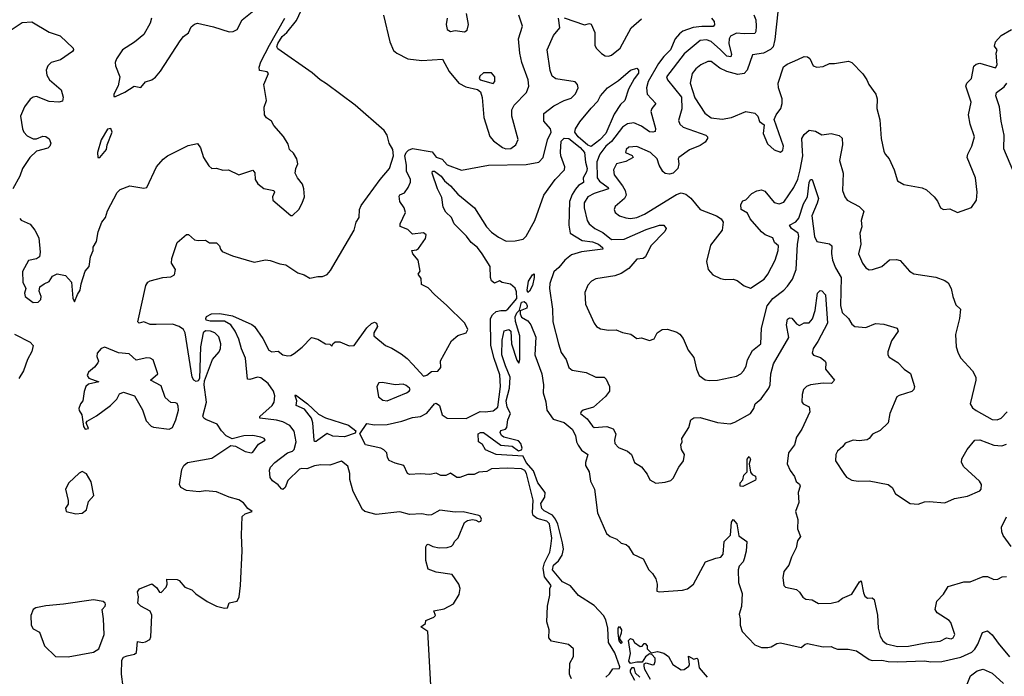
# Model space of a CAD drawing. Extents: x 1552294 to 1694791, y 811929 to 917222.
# Tile 119 of 256: x 1606979 to 1613211, y 835261 to 839416. Entities that reach past the tile are written whole.
import ezdxf

# ---------------------------------------------------------------- set-up
doc = ezdxf.new("R2010")
doc.units = 0

msp = doc.modelspace()

# ---------------------------------------------------------------- linework, layer by layer
at = {"layer": '0CON10XD'}
for points in [[(1607585, 838930), (1607645, 838956.7), (1607704.2, 838995.8), (1607745, 838987.5), (1607775, 839023.3), (1607815, 839036), (1607838.3, 839051.7), (1607869.7, 839090.3), (1607995, 839283.3), (1608015, 839309.1), (1608046.6, 839333.4), (1608065, 839370), (1608085, 839388.2), (1608105, 839393.2), (1608205, 839371.9), (1608305, 839340.2), (1608329.2, 839340.8), (1608354.4, 839355), (1608386.7, 839415), (1608460, 839475)], [(1608382.5, 836155), (1608387.1, 836272.9), (1608405, 836289.6), (1608450, 836305), (1608422.1, 836322.1), (1608395, 836358.1), (1608365, 836378), (1608305, 836394.3), (1608225, 836428.1), (1608155, 836435.4), (1608115, 836428.8), (1608035, 836436.4), (1607998.8, 836455), (1607990, 836475), (1608005, 836568.8), (1608017.1, 836595), (1608041.2, 836615), (1608195, 836642.5), (1608315, 836721.2), (1608345, 836718), (1608405, 836684.5), (1608445, 836674.6), (1608455, 836679.6), (1608490.5, 836729.5), (1608533.3, 836755), (1608526.7, 836765), (1608504.6, 836774.6), (1608455, 836784.4), (1608397.9, 836782.1), (1608323.9, 836763.9), (1608285, 836782), (1608255.5, 836815.5), (1608227.7, 836857.7), (1608156.4, 836886.4), (1608143.3, 836895), (1608138, 836908), (1608161.8, 836995), (1608147.1, 837105), (1608149.1, 837130.9), (1608198.1, 837265), (1608241.5, 837315), (1608250.4, 837335), (1608252.3, 837365), (1608239.4, 837409.4), (1608213.8, 837433.8), (1608185.9, 837445.9), (1608155, 837447.4), (1608139.2, 837435), (1608124, 837345), (1608116.5, 837145), (1608108.4, 837131.6), (1608095, 837127.1), (1608080, 837135), (1608070.6, 837155), (1608025, 837433.8), (1608015, 837456), (1607988.8, 837475), (1607945, 837490.5), (1607842.3, 837487.7), (1607805, 837487.3), (1607765, 837504.2), (1607735, 837496.7), (1607726.7, 837505), (1607777.9, 837735), (1607790, 837755), (1607805, 837763.6), (1607885, 837784.7), (1607935, 837788.5), (1607957.7, 837802.3), (1607965.8, 837835), (1607940, 837875), (1607941.5, 837905), (1607974.5, 838005.5), (1608035, 838056.7), (1608046.1, 838056.1), (1608085, 838023.8), (1608108.3, 838018.3), (1608155, 838020), (1608180, 838005), (1608225, 838004), (1608244.2, 837985), (1608248.9, 837965), (1608260.1, 837950.1), (1608325, 837921.8), (1608462, 837882), (1608535, 837897), (1608565, 837893.3), (1608625, 837870.2), (1608664.1, 837864.1), (1608738.8, 837815), (1608778.3, 837801.7), (1608815, 837780.6), (1608865, 837791.4), (1608895, 837791.1), (1608925, 837804.7), (1608945, 837828.5), (1609095.4, 838085), (1609109.4, 838135), (1609127.8, 838165), (1609130, 838215), (1609139.6, 838240.4), (1609260.4, 838405), (1609319.4, 838475), (1609343.9, 838555), (1609340.6, 838595), (1609317.7, 838635), (1609305.6, 838685), (1609285.8, 838715), (1609102.1, 838875), (1608920.9, 839010.9), (1608879.8, 839035), (1608829.2, 839079.2), (1608612.2, 839232.2), (1608605.5, 839245), (1608612.4, 839265), (1608640.8, 839309.2), (1608669.6, 839335), (1608729.9, 839410.1), (1608774.8, 839505)], [(1606978.7, 838158.7), (1606988.5, 838148.5), (1607045, 838122), (1607075, 838084), (1607100.6, 838035), (1607108, 837945), (1607103.8, 837916.2), (1607085, 837903.8), (1607035, 837892.5), (1606996.4, 837823.6), (1606998.8, 837755), (1607016.7, 837715), (1607010, 837685), (1607013.6, 837663.6), (1607063.6, 837626.4), (1607095, 837628.9), (1607112.9, 837645), (1607115.6, 837665), (1607102.3, 837697.7), (1607106.7, 837725), (1607134.3, 837745.7), (1607165, 837758.8), (1607187.3, 837792.7), (1607215, 837808.8), (1607268.3, 837798.3), (1607306.7, 837755), (1607315.8, 837655), (1607325, 837630), (1607343.6, 837676.4), (1607362.5, 837705), (1607368, 837745), (1607393.3, 837825), (1607418.8, 837855), (1607426.9, 837915), (1607443.5, 837955), (1607442.8, 837977.2), (1607465, 838012), (1607476.4, 838073.6), (1607497.7, 838135), (1607521.1, 838165), (1607533.6, 838206.4), (1607596.5, 838323.5), (1607615, 838342.6), (1607675, 838364.5), (1607765, 838349.1), (1607783.8, 838355), (1607844, 838485), (1607886.7, 838533.3), (1607913.3, 838555), (1608045, 838620), (1608105, 838631.9), (1608123.8, 838605), (1608143.1, 838543.1), (1608175, 838491.2), (1608194.4, 838474.4), (1608225, 838476.9), (1608264.1, 838464.1), (1608300, 838465), (1608365, 838434), (1608455, 838463.3), (1608467.3, 838447.3), (1608469.4, 838405), (1608485, 838377.5), (1608525, 838348.9), (1608586.7, 838335), (1608591.2, 838325), (1608578.9, 838295), (1608580.4, 838275), (1608695, 838176.4), (1608705, 838176.8), (1608744.7, 838215), (1608766.9, 838255), (1608782, 838295), (1608778, 838345), (1608768, 838375), (1608736.2, 838415), (1608723.3, 838445), (1608727.5, 838475), (1608740, 838505), (1608733.8, 838535), (1608711.4, 838571.4), (1608685.8, 838595), (1608678.7, 838628.7), (1608648, 838678), (1608586.6, 838746.6), (1608571.5, 838775), (1608540.5, 838795), (1608528.2, 838815), (1608527.1, 838862.9), (1608541.2, 838905), (1608524.3, 839005.7), (1608552.5, 839075), (1608545.8, 839085.8), (1608496.7, 839095), (1608493.5, 839115), (1608505, 839148.5), (1608560.4, 839255), (1608656.1, 839425)], [(1607813.8, 839425), (1607804.4, 839395), (1607765, 839322.9), (1607706.3, 839273.7), (1607630, 839225), (1607591.1, 839168.9), (1607583.1, 839145), (1607584.4, 839125), (1607613.3, 839055), (1607602.1, 838997.9), (1607574.1, 838944.1), (1607575, 838930), (1607585, 838930)], [(1608658, 836455), (1608645, 836442.5), (1608635, 836447.5), (1608615, 836472.5), (1608578.3, 836498.3), (1608565, 836520), (1608558.8, 836565), (1608565.9, 836584.1), (1608593.8, 836615), (1608673.8, 836675), (1608705, 836685.6), (1608715, 836695.6), (1608729.2, 836745), (1608715, 836811.8), (1608687.6, 836847.6), (1608645, 836870.9), (1608605, 836881.9), (1608498, 836895), (1608498.5, 836905), (1608576.1, 836975), (1608589.2, 836995), (1608592.8, 837035), (1608584.7, 837065), (1608551.6, 837115), (1608505, 837150.6), (1608484.7, 837154.7), (1608435, 837138.3), (1608421.1, 837141.1), (1608407.3, 837275), (1608382.6, 837332.6), (1608365.2, 837395), (1608341.5, 837445), (1608315, 837484.7), (1608275, 837509.3), (1608185, 837508.1), (1608159.6, 837515), (1608156, 837525), (1608161.7, 837538.3), (1608192.5, 837555), (1608245, 837557.3), (1608325, 837542.5), (1608448.3, 837488.3), (1608465.7, 837475.7), (1608518.4, 837398.4), (1608556.2, 837325), (1608575, 837315.4), (1608615, 837319.2), (1608643.3, 837295), (1608675, 837290), (1608695, 837291.9), (1608716.1, 837303.9), (1608766, 837344), (1608825, 837405.4), (1608865.3, 837395.3), (1608915, 837366), (1608942.5, 837362.5), (1608955, 837350), (1608960, 837365), (1608975, 837377.5), (1609005, 837376.7), (1609065, 837352.5), (1609095, 837354.2), (1609175, 837466.9), (1609205, 837494.3), (1609225, 837501.2), (1609236.7, 837495), (1609242.5, 837475), (1609220, 837435), (1609221.2, 837415), (1609294.5, 837354.5), (1609335, 837337.8), (1609392.7, 837302.7), (1609432.2, 837272.2), (1609466.7, 837235), (1609535, 837160.8), (1609555, 837166.5), (1609585, 837190), (1609625, 837192), (1609644, 837215), (1609642.3, 837257.7), (1609712.5, 837385), (1609751.7, 837418.3), (1609805, 837434), (1609814.3, 837455), (1609795.5, 837495), (1609679.8, 837609.8), (1609605.8, 837675), (1609565, 837720), (1609521.4, 837741.4), (1609518.8, 837778.8), (1609500, 837805), (1609512.5, 837825), (1609501.2, 837895), (1609467.5, 837935), (1609460, 837955), (1609490.5, 837959.5), (1609502.1, 837967.9), (1609547.6, 838032.4), (1609550.8, 838055), (1609535, 838067.5), (1609465, 838060), (1609435, 838087.5), (1609387, 838107), (1609386.7, 838125), (1609420, 838195), (1609411.9, 838225), (1609383.8, 838265), (1609380.7, 838299.3), (1609385, 838307.5), (1609415, 838320), (1609436.7, 838353.3), (1609451.7, 838388.3), (1609452.5, 838407.5), (1609426.9, 838455), (1609427.5, 838495), (1609415.6, 838554.4), (1609424.4, 838575.6), (1609439.2, 838590.8), (1609465, 838600), (1609590, 838580), (1609615, 838546.7), (1609652.9, 838532.9), (1609685, 838497.5), (1609775, 838464.2), (1609946.7, 838495), (1610185, 838500.4), (1610265.5, 838515), (1610292.1, 838545), (1610320, 838655), (1610341.9, 838705), (1610338.6, 838725), (1610295.6, 838775), (1610297.1, 838822.9), (1610359.9, 838870.1), (1610425, 838905.4), (1610470.2, 838919.8), (1610497, 838947), (1610514.3, 838985), (1610508.9, 839005), (1610495, 839022.9), (1610371.4, 839041.4), (1610348.6, 839058.6), (1610335.6, 839095), (1610317.7, 839225), (1610356.9, 839315), (1610396.9, 839365), (1610388.8, 839425)], [(1609281.8, 839445), (1609320.5, 839275), (1609345, 839222), (1609365, 839204.2), (1609435, 839169.2), (1609525, 839158), (1609655, 839166.2), (1609697.4, 839087.4), (1609757.3, 839015), (1609802.2, 838992.2), (1609876.7, 838975), (1609895, 838959.1), (1609905, 838923.3), (1609917.3, 838797.3), (1609955, 838676.9), (1609978.5, 838648.5), (1610035, 838606.9), (1610055, 838598.6), (1610088.1, 838601.9), (1610119.2, 838625), (1610133, 838657), (1610093.2, 838805), (1610093.4, 838846.6), (1610108.9, 838875), (1610185.5, 838955), (1610200.9, 838995), (1610196.9, 839035), (1610157.3, 839145), (1610144.5, 839205), (1610135.6, 839295), (1610160.5, 839375), (1610138, 839445)], [(1609684.2, 839425), (1609678.2, 839385), (1609683.7, 839355), (1609705, 839341.8), (1609735, 839347.5), (1609795, 839340), (1609810.7, 839349.3), (1609820, 839385), (1609806, 839455)], [(1610425, 839427.3), (1610554.2, 839384.2), (1610585, 839392), (1610595, 839388.8), (1610618.5, 839335), (1610619.6, 839255), (1610627.3, 839235), (1610661.3, 839201.3), (1610685, 839187.8), (1610705, 839185.7), (1610725, 839191.9), (1610779.6, 839235), (1610848.9, 839365), (1610915, 839422.1)], [(1611358.5, 839425), (1611374.6, 839405), (1611376.1, 839383.9), (1611367.3, 839372.7), (1611297.3, 839372.7), (1611242.3, 839367.7), (1611176, 839344), (1611155, 839325.9), (1611126.7, 839295), (1611097.3, 839225), (1611055, 839183.4), (1611021.2, 839138.8), (1610956.9, 839025), (1610945.3, 838985), (1610949.3, 838945), (1611005.7, 838885), (1610980, 838855), (1610973.8, 838835), (1611002.4, 838727.6), (1611000.6, 838709.4), (1610986.4, 838703.6), (1610965, 838706.7), (1610915, 838742.1), (1610865, 838764.4), (1610825, 838757.8), (1610795, 838736.5), (1610724.9, 838645.1), (1610689.7, 838615), (1610651.5, 838565), (1610632.4, 838517.6), (1610634.3, 838415), (1610649.4, 838395), (1610703.9, 838355), (1610705.4, 838345), (1610615, 838316.1), (1610575, 838294.7), (1610552.2, 838257.8), (1610551.8, 838225), (1610571.3, 838145), (1610583.6, 838125), (1610620, 838095), (1610668.9, 838068.9), (1610725, 838024.3), (1610805, 838028), (1610945, 838088.1), (1611027.5, 838115), (1611055.6, 838115.6), (1611070, 838095), (1611062.9, 838075), (1610974.5, 837985), (1610940, 837915), (1610925, 837906), (1610885, 837901.2), (1610835, 837842.5), (1610785, 837809.4), (1610745, 837794.4), (1610625, 837776), (1610598.3, 837761.7), (1610574.6, 837735.4), (1610555, 837690), (1610559.4, 837615), (1610615.7, 837495), (1610628.8, 837475), (1610655, 837460.8), (1610705, 837452), (1610755, 837453.3), (1610795, 837437.3), (1610846.6, 837426.6), (1610885, 837398.8), (1610915, 837403.3), (1610965, 837386.7), (1610995, 837396.7), (1611013.8, 837435), (1611045, 837455.5), (1611078.3, 837458.3), (1611137.9, 837437.9), (1611156.6, 837426.6), (1611178.7, 837398.7), (1611208.8, 837325), (1611245, 837277.5), (1611263.3, 837205), (1611280, 837165), (1611317.7, 837137.7), (1611345, 837132), (1611395, 837136), (1611515, 837160), (1611542.5, 837175), (1611560, 837195), (1611577.3, 837222.7), (1611586.1, 837263.9), (1611617.7, 837322.3), (1611670, 837365), (1611674.6, 837465), (1611710, 837605), (1611745, 837652.3), (1611815, 837704.7), (1611839.1, 837730.9), (1611869.7, 837775), (1611894.1, 837835), (1611901.6, 837995), (1611911.2, 838045), (1611905.6, 838065.6), (1611863.5, 838095), (1611851.2, 838115), (1611892, 838138), (1611910.2, 838159.8), (1611938.8, 838251.2), (1611965.2, 838295), (1611976.4, 838385), (1611985, 838405.8), (1611995, 838405.8), (1612034.1, 838285), (1612027.1, 838255), (1611991.7, 838175), (1612009.5, 838045), (1612025, 838012.2), (1612105, 837997.1), (1612118.2, 837985), (1612116.4, 837936.4), (1612124.2, 837894.2), (1612142.1, 837845), (1612178.6, 837785), (1612173.4, 837606.6), (1612185, 837564), (1612224.7, 837524.7), (1612245, 837488.8), (1612265, 837474.2), (1612335, 837469.2), (1612395, 837494.2), (1612448.7, 837488.7), (1612533.3, 837465), (1612540, 837445), (1612497.1, 837385), (1612474.2, 837315), (1612473.8, 837295), (1612481.4, 837281.4), (1612537.9, 837247.9), (1612578, 837205), (1612616.8, 837176.8), (1612641.4, 837095), (1612637.5, 837075), (1612625, 837064.4), (1612545, 837038.6), (1612531.2, 837028.8), (1612486, 836925), (1612475.8, 836865), (1612425, 836816.2), (1612376.9, 836793.1), (1612355.8, 836765), (1612342, 836758), (1612291.4, 836751.4), (1612255, 836755.6), (1612203.2, 836736.8), (1612188.8, 836715), (1612154.2, 836685), (1612144, 836665), (1612142, 836625), (1612194.6, 836544.6), (1612212.2, 836522.2), (1612245, 836503.1), (1612285, 836496.4), (1612355, 836497.3), (1612475, 836474.2), (1612500.5, 836455), (1612522, 836415), (1612615, 836355.4), (1612665, 836350), (1612705, 836365.5), (1612735, 836368.2), (1612835, 836359.2), (1612895, 836385.6), (1612978.2, 836401.8), (1613055, 836434.2), (1613064, 836445), (1613065.8, 836474.2), (1613052.9, 836495), (1612955, 836585.7), (1612940.5, 836615), (1612942.5, 836637.5), (1612975, 836695.8), (1613024.6, 836755.4), (1613055, 836757.9), (1613145, 836724.6), (1613195, 836720), (1613225, 836730)], [(1611625, 839445.8), (1611637.1, 839415), (1611640.8, 839375), (1611638.8, 839341.2), (1611631.7, 839328.3), (1611565, 839325.7), (1611515, 839330.8), (1611478.4, 839311.6), (1611469.2, 839295), (1611466.5, 839265), (1611484.5, 839195.5), (1611479.2, 839180.8), (1611455, 839185.9), (1611413.6, 839225), (1611355, 839278.8), (1611325, 839289.4), (1611285, 839285.4), (1611185, 839199.6), (1611072.5, 839055), (1611078.5, 839035), (1611167.1, 838925), (1611169, 838851), (1611149.1, 838779.1), (1611156.5, 838755), (1611178, 838735), (1611320.8, 838685), (1611332.5, 838675), (1611332.2, 838665), (1611318.2, 838641.8), (1611285, 838619.7), (1611217.4, 838592.6), (1611151.4, 838545), (1611145.7, 838535), (1611150, 838505), (1611145, 838473.8), (1611115, 838445.8), (1611091.2, 838438.8), (1611065, 838441.9), (1611048.6, 838455), (1611026.5, 838495), (1611014.2, 838535), (1610970.6, 838575), (1610885, 838614), (1610835, 838608.7), (1610816.5, 838595), (1610812.1, 838575), (1610855.7, 838555.7), (1610861.9, 838545), (1610815, 838518.1), (1610755.5, 838505), (1610738.2, 838465), (1610741.5, 838435), (1610794.6, 838364.6), (1610811, 838335), (1610817, 838305), (1610806.2, 838283.8), (1610747.1, 838235), (1610741.4, 838215), (1610747.5, 838195), (1610775, 838175.6), (1610815, 838162.7), (1610845, 838159.1), (1610885, 838165.4), (1610933.1, 838185), (1611135, 838310.3), (1611165, 838320.4), (1611195, 838311.8), (1611226.3, 838286.3), (1611285, 838214.7), (1611388.8, 838175), (1611418.8, 838155), (1611432, 838135), (1611424, 838085), (1611351.3, 837988.7), (1611326, 837885), (1611336.7, 837835), (1611365, 837801.2), (1611415, 837778), (1611445, 837772), (1611493.6, 837773.6), (1611520, 837765), (1611565, 837732.5), (1611605, 837716.7), (1611691.4, 837775), (1611714.4, 837805), (1611760.8, 837895), (1611778.9, 837955), (1611781.4, 837985), (1611756.9, 838006.9), (1611745, 838036.7), (1611696.7, 838055), (1611675, 838073.8), (1611602, 838155), (1611585, 838192.5), (1611545.9, 838215.9), (1611542.7, 838247.3), (1611555, 838270), (1611575, 838276.7), (1611613.4, 838316.6), (1611645, 838333.1), (1611675, 838338.6), (1611695, 838331.4), (1611755, 838258.9), (1611785, 838250.9), (1611815, 838260.6), (1611878.1, 838355), (1611903.4, 838406.6), (1611919.3, 838465), (1611934.8, 838555), (1611934.4, 838584.4), (1611930, 838665), (1611945, 838690), (1611975, 838716), (1612015, 838710), (1612055, 838688.1), (1612115, 838696.9), (1612165, 838683.3), (1612185, 838666), (1612187.5, 838625), (1612167.3, 838525), (1612190, 838445), (1612187.5, 838335), (1612201.4, 838295), (1612216, 838275), (1612291.2, 838235), (1612321.2, 838205), (1612303.8, 838146.2), (1612308.2, 838105), (1612295.6, 838065), (1612302.5, 837995), (1612287.1, 837935), (1612313.1, 837875), (1612335, 837846), (1612355, 837834.2), (1612376.1, 837836.1), (1612435.4, 837854.6), (1612485, 837896.4), (1612529.5, 837899.5), (1612551.7, 837891.7), (1612610, 837825), (1612637.5, 837807.5), (1612776.5, 837786.5), (1612835, 837765.8), (1612855, 837750), (1612873.9, 837716.1), (1612884.4, 837665), (1612905, 837612.5), (1612932.5, 837585), (1612926.2, 837525), (1612902.5, 837425), (1612906.9, 837345), (1612917.8, 837305), (1612935, 837273.8), (1613010, 837195), (1613030, 837155), (1613030.8, 837135), (1612994.2, 836985), (1613009.7, 836959.7), (1613032.2, 836942.2), (1613135, 836885.5), (1613165, 836883.6), (1613190.8, 836895), (1613228.9, 836935)], [(1611777.5, 839465), (1611759.1, 839290.9), (1611747.5, 839245), (1611731.9, 839228.1), (1611686.2, 839203.8), (1611617.1, 839192.9), (1611583.2, 839096.8), (1611564.5, 839075.5), (1611525, 839070), (1611455, 839088.6), (1611409.4, 839109.4), (1611355, 839150.9), (1611335, 839151.2), (1611290.5, 839130.5), (1611257.3, 839105), (1611235, 839075.6), (1611223.2, 839015), (1611252.6, 838922.6), (1611316.2, 838825), (1611355, 838795.8), (1611425, 838787.4), (1611485, 838797.3), (1611575, 838836.2), (1611631.2, 838825), (1611650, 838805), (1611661.2, 838771.2), (1611691.7, 838751.7), (1611684.2, 838695), (1611711.3, 838631.3), (1611755, 838592.9), (1611795, 838578.8), (1611809.3, 838590.7), (1611813.1, 838615), (1611753.3, 838785), (1611766.2, 838815), (1611795.6, 838854.4), (1611805.6, 838885), (1611805.6, 838915), (1611780.6, 838985), (1611780, 839015), (1611813, 839117), (1611836, 839135), (1611904, 839165), (1611945, 839182.9), (1611965, 839180.8), (1611980, 839170), (1612002, 839125), (1612025, 839115.8), (1612065, 839120.8), (1612105, 839139.2), (1612135, 839138.8), (1612225, 839154.4), (1612245.3, 839145.3), (1612314.5, 839074.5), (1612340.8, 839035), (1612352.5, 839005), (1612398.6, 838945), (1612406.5, 838915), (1612404.4, 838855), (1612423.4, 838783.4), (1612432.2, 838665), (1612448, 838585), (1612456.2, 838565), (1612481.2, 838535), (1612514.3, 838465), (1612535, 838396.7), (1612575, 838372.2), (1612691.2, 838351.2), (1612718.8, 838338.8), (1612767.5, 838295), (1612787.7, 838267.7), (1612806.4, 838226.4), (1612825, 838214), (1612865, 838218.8), (1612915, 838195.8), (1613003.3, 838226.7), (1613035.5, 838274.5), (1613039.4, 838325), (1613028, 838415), (1612975.8, 838545), (1612979.2, 838565), (1613005.6, 838615), (1613022.9, 838675), (1612995.6, 838755), (1612984, 838815), (1613002, 838895), (1612967.5, 838995), (1612973.8, 839015), (1613004.2, 839045), (1613018.6, 839121.4), (1613032.5, 839135), (1613055, 839141.2), (1613155, 839112.5), (1613165, 839130), (1613160, 839205), (1613165.7, 839225.7), (1613148.8, 839248.8), (1613155, 839276.7), (1613190, 839315), (1613256.1, 839353.9)], [(1606925, 839352.7), (1606995, 839398.1), (1607055, 839403.3), (1607165, 839337.1), (1607235, 839314.3), (1607316.7, 839235), (1607320, 839225), (1607312.5, 839215), (1607238, 839162), (1607177.1, 839145), (1607156.9, 839125), (1607145.8, 839095.8), (1607150, 839065), (1607167.5, 839035), (1607241.2, 838971.2), (1607254.2, 838925), (1607248.8, 838901.2), (1607226.5, 838893.5), (1607165, 838899.2), (1607085, 838929.1), (1607065, 838926.7), (1607045, 838912.5), (1607009.4, 838865), (1606984.3, 838805), (1606995.6, 838725), (1607004.5, 838705), (1607025, 838682.2), (1607065, 838663.2), (1607085, 838663.1), (1607125, 838679.4), (1607145, 838676.7), (1607165, 838662.5), (1607175.5, 838635), (1607168.9, 838615), (1607156.8, 838603.2), (1607085, 838583.3), (1607043.3, 838545), (1606997.3, 838475), (1606980.4, 838425), (1606935.4, 838345)], [(1610595, 838614.7), (1610575, 838622), (1610513.9, 838673.9), (1610492.8, 838705), (1610496.1, 838725), (1610525, 838768.8), (1610595, 838856.6), (1610638.7, 838901.3), (1610655.4, 838935), (1610698.9, 838985), (1610768, 839032), (1610845, 839096.7), (1610885, 839110), (1610896.2, 839096.2), (1610895, 839077.5), (1610867.2, 839042.8), (1610832.8, 838977.2), (1610808.8, 838905), (1610780.9, 838879.1), (1610740.8, 838819.2), (1610688.7, 838695), (1610650.7, 838655), (1610595, 838614.7)], [(1609975, 839012.5), (1609985.6, 839025), (1609985.7, 839055), (1609965, 839080), (1609915, 839080), (1609891.9, 839058.1), (1609887.1, 839045), (1609893.1, 839035), (1609975, 839012.5)], [(1613293.5, 838395), (1613208, 838598), (1613210.7, 838685), (1613191.5, 838775), (1613181.3, 838865), (1613156.2, 838935), (1613161.2, 838955), (1613209, 838991), (1613226.8, 839015)], [(1607485, 838543.5), (1607527.3, 838595), (1607532, 838625), (1607563.2, 838705), (1607555, 838728.1), (1607535, 838722.5), (1607493.9, 838656.1), (1607470.5, 838575), (1607472.5, 838545), (1607485, 838543.5)], [(1610472, 835245), (1610463.8, 835265), (1610459.2, 835275), (1610460.8, 835345), (1610485, 835387.5), (1610484.2, 835434.2), (1610451.7, 835461.7), (1610345, 835484.6), (1610327.5, 835505), (1610330, 835555), (1610316.2, 835605), (1610318.8, 835705), (1610333.6, 835773.6), (1610333.6, 835816.4), (1610343.3, 835835), (1610301.1, 835891.1), (1610292.3, 835945), (1610300.8, 835979.2), (1610333.4, 836046.6), (1610341.4, 836085), (1610346.5, 836135), (1610332.1, 836225), (1610315, 836243), (1610255, 836259.4), (1610229.4, 836279.4), (1610224.8, 836295.2), (1610229, 836375), (1610186.1, 836545), (1610175, 836562.5), (1610155, 836573.4), (1610065, 836579.2), (1609965, 836574.3), (1609935, 836556.2), (1609885, 836553.3), (1609855, 836537.5), (1609815, 836537.5), (1609765, 836520), (1609745, 836520), (1609705, 836547.5), (1609675, 836532.5), (1609645, 836532.5), (1609615, 836547.5), (1609575, 836537.5), (1609515, 836543.3), (1609445, 836537.5), (1609432.5, 836545), (1609410, 836595), (1609355, 836609.4), (1609317.3, 836627.3), (1609306.2, 836645), (1609302, 836675), (1609284.2, 836695), (1609265, 836705.2), (1609166.6, 836726.6), (1609131.2, 836795), (1609175, 836860.8), (1609225, 836852.2), (1609305, 836854.7), (1609398, 836875), (1609465, 836898.9), (1609515, 836905.4), (1609555, 836925.4), (1609605, 836985.5), (1609615, 836990), (1609635.4, 836975), (1609653.1, 836915), (1609685, 836894.6), (1609805, 836893.4), (1609892.6, 836937.4), (1609925.6, 836935.6), (1609975, 836940.2), (1610004.8, 836965.2), (1610023, 837095), (1610017.9, 837167.9), (1609981.9, 837271.9), (1609961.5, 837355), (1609959, 837525), (1609971.5, 837548.5), (1609995, 837568.8), (1610025, 837576.9), (1610055, 837575.8), (1610069.4, 837585), (1610125, 837651.1), (1610123.7, 837695), (1610115, 837716.2), (1610085, 837741.7), (1610032.4, 837752.4), (1610015, 837763.3), (1609985, 837748.8), (1609965, 837763.8), (1609958.9, 837785), (1609957.1, 837855), (1609906.5, 837935), (1609877.4, 837975), (1609837, 838007), (1609806.5, 838046.5), (1609729, 838125), (1609711, 838165), (1609675, 838197.6), (1609659.5, 838229.5), (1609651.1, 838291.1), (1609624, 838345), (1609589.7, 838445), (1609592.6, 838457.4), (1609605, 838458.6), (1609646.3, 838425), (1609666.7, 838396.7), (1609705, 838365.5), (1609751.8, 838311.8), (1609856.6, 838225), (1609934.3, 838104.3), (1609965, 838072.1), (1610009.5, 838039.5), (1610058.1, 838015), (1610115, 838017.3), (1610165, 838027.9), (1610185, 838046.2), (1610239.5, 838145), (1610296.6, 838305), (1610368.1, 838405), (1610426, 838465), (1610429, 838485), (1610403.6, 838555), (1610401.9, 838578.1), (1610405, 838647.9), (1610425, 838666), (1610455, 838663.3), (1610526.4, 838606.4), (1610554.4, 838575), (1610559.1, 838515), (1610570.8, 838475), (1610566.4, 838453.6), (1610545.7, 838415), (1610547.5, 838385), (1610515, 838365.9), (1610496, 838344), (1610475, 838310.5), (1610459, 838265), (1610454.1, 838115), (1610463.5, 838065), (1610539.6, 838019.6), (1610605, 838009.4), (1610642.1, 837995), (1610666.7, 837975), (1610668.8, 837965), (1610535, 837947.4), (1610471.5, 837928.5), (1610428.8, 837895), (1610391.7, 837848.3), (1610360.1, 837819.9), (1610333.8, 837746.2), (1610331.2, 837715), (1610352.1, 837585), (1610354.2, 837504.2), (1610388.7, 837365), (1610405, 837311.2), (1610438.6, 837265), (1610454.7, 837214.7), (1610475, 837198.5), (1610564.5, 837184.5), (1610625, 837154.3), (1610677.5, 837155), (1610691.2, 837141.2), (1610712.5, 837095), (1610712, 837065), (1610687.6, 837032.4), (1610611.4, 836965), (1610545.4, 836944.6), (1610532, 836935), (1610529.2, 836925), (1610571.2, 836891.2), (1610603.6, 836843.6), (1610615, 836836), (1610695, 836842.9), (1610735, 836828.1), (1610751.4, 836795), (1610742.9, 836755), (1610746.2, 836735), (1610769.5, 836709.5), (1610825.7, 836685.7), (1610851.2, 836665), (1610870, 836615), (1610915, 836586.2), (1610950.9, 836540.9), (1610967.5, 836505), (1611005, 836484.2), (1611065, 836490.4), (1611099.5, 836500.5), (1611115.9, 836514.1), (1611150, 836585), (1611180, 836625), (1611187.5, 836665), (1611167, 836697), (1611163.8, 836725), (1611172.5, 836745), (1611170, 836765), (1611214.2, 836835), (1611226.7, 836885), (1611245, 836895.8), (1611285, 836899.2), (1611395, 836866.2), (1611475, 836858.8), (1611505, 836868.8), (1611605, 836923.5), (1611624.6, 836955), (1611633.2, 836985), (1611672.4, 837017.6), (1611720.7, 837085), (1611728.1, 837105), (1611732.9, 837175), (1611750.7, 837239.3), (1611848, 837405), (1611832.4, 837485), (1611839.1, 837520.9), (1611850.3, 837529.7), (1611865, 837527.9), (1611895, 837491.5), (1611915, 837481.9), (1611945, 837497.8), (1611975, 837497.8), (1611997.1, 837522.9), (1612013, 837575), (1612028.8, 837685), (1612045, 837702.2), (1612055, 837700.9), (1612078.8, 837675), (1612091.9, 837495), (1612031, 837379), (1612001.1, 837335), (1611994.4, 837305), (1612003.8, 837293.8), (1612048.1, 837278.1), (1612076.2, 837255), (1612081.2, 837245), (1612078.8, 837205), (1612136, 837135), (1612117.5, 837115), (1612065, 837116.7), (1611985, 837106.6), (1611958.6, 837095), (1611940.6, 837075), (1611931.4, 837045), (1611928.8, 836998.8), (1611936.7, 836985), (1611975.5, 836965.5), (1611980, 836935), (1611929.5, 836825), (1611895, 836774), (1611881.9, 836725), (1611845.3, 836674.7), (1611836.8, 836605), (1611855, 836562.5), (1611882.9, 836525), (1611893.4, 836493.4), (1611915, 836477.5), (1611918.9, 836465), (1611905.6, 836425), (1611909.7, 836360.3), (1611888.8, 836305), (1611904.5, 836254.5), (1611901.3, 836195), (1611921.2, 836145), (1611902.3, 836117.7), (1611894, 836075), (1611864, 836015), (1611848, 835965), (1611814.7, 835925.3), (1611809.2, 835885), (1611815, 835836), (1611826.7, 835825), (1611895, 835811.1), (1611914.5, 835794.5), (1611935, 835761.9), (1611955, 835748.9), (1611994.3, 835744.3), (1612035, 835722), (1612115, 835723.3), (1612160, 835735), (1612187.5, 835755), (1612245, 835781.8), (1612295, 835858.6), (1612305.7, 835865.7), (1612318.8, 835788.8), (1612327.7, 835767.7), (1612345, 835756.2), (1612375, 835758), (1612387.3, 835747.3), (1612407.5, 835647.5), (1612411.8, 835565), (1612424.7, 835514.7), (1612441.2, 835485), (1612465, 835466.7), (1612535, 835449.5), (1612605, 835451.6), (1612713.1, 835473.1), (1612805, 835483.3), (1612845, 835504.4), (1612875, 835497.8), (1612888.1, 835505), (1612897.8, 835525), (1612872.2, 835602.2), (1612862, 835615), (1612785, 835663.3), (1612772.5, 835685), (1612783.9, 835736.1), (1612825, 835780), (1612855, 835830), (1612955, 835860), (1612995, 835860), (1613076.4, 835893.6), (1613105, 835893.3), (1613145, 835873.3), (1613170, 835875), (1613198.3, 835891.7), (1613225, 835892.5)], [(1610195, 837690), (1610191.1, 837705), (1610199.1, 837760.9), (1610225, 837802.5), (1610235, 837807.5), (1610236, 837785), (1610224.2, 837735), (1610205, 837697.5), (1610195, 837690)], [(1610688.6, 835255), (1610712.9, 835277.1), (1610732.1, 835307.9), (1610775, 835310.8), (1610778, 835322), (1610745, 835408.8), (1610706.5, 835475), (1610702.3, 835565), (1610688.3, 835618.3), (1610673.6, 835645), (1610615, 835708.3), (1610515, 835773.2), (1610465, 835833.6), (1610415, 835858.3), (1610350.2, 835935), (1610356.5, 835963.5), (1610388.7, 835991.3), (1610411.7, 836028.3), (1610420.4, 836065), (1610415.2, 836104.8), (1610384.9, 836224.9), (1610370.7, 836255), (1610350.3, 836280.3), (1610297.7, 836307.7), (1610283.3, 836323.3), (1610277.7, 836355), (1610302.3, 836395), (1610304.2, 836424.2), (1610257.3, 836485), (1610231.7, 836561.7), (1610185.4, 836615), (1610165, 836653.3), (1609994.2, 836665), (1609926.2, 836695), (1609908.3, 836728.3), (1609882.5, 836745), (1609880, 836795), (1609895, 836803.3), (1609915, 836803.8), (1610023.9, 836723.9), (1610095, 836718.5), (1610135, 836688), (1610154.4, 836695), (1610159.3, 836705), (1610150, 836735), (1610135, 836751.8), (1610043.8, 836773.8), (1610029.1, 836785), (1610018.9, 836805), (1610024, 836816), (1610054.6, 836825.4), (1610062.5, 836835), (1610067.4, 836885), (1610084.6, 836924.6), (1610064.9, 836964.9), (1610057, 837005), (1610079.5, 837085), (1610083.3, 837155), (1610052.9, 837225), (1610031.2, 837295), (1610032.3, 837387.7), (1610045, 837447.5), (1610075, 837456.2), (1610088, 837445), (1610092.2, 837365), (1610125, 837262.5), (1610137.1, 837242.9), (1610144.1, 837265.9), (1610144.6, 837415), (1610116.5, 837506.5), (1610115.7, 837535), (1610125, 837562.1), (1610142.6, 837577.4), (1610155, 837628.3), (1610172.4, 837632.4), (1610185, 837622.9), (1610191.1, 837605), (1610188.6, 837591.4), (1610147, 837573), (1610145.8, 837555), (1610155, 837533.6), (1610195, 837511.4), (1610215, 837485.8), (1610245, 837406.2), (1610238.8, 837295), (1610283.8, 837175), (1610294.7, 837105.3), (1610291.5, 837055), (1610308.8, 836998.8), (1610314.6, 836944.6), (1610355, 836888.6), (1610425, 836867.8), (1610475.3, 836824.7), (1610495.9, 836785), (1610503.7, 836745), (1610514.1, 836724.1), (1610535, 836692.4), (1610575.3, 836665), (1610559.3, 836615), (1610560, 836595), (1610584, 836555), (1610592.5, 836495), (1610617.5, 836445), (1610636.2, 836295), (1610692.7, 836165), (1610716.7, 836145), (1610758.8, 836128.8), (1610785, 836104.4), (1610817.5, 836095), (1610833, 836083), (1610862.5, 836035), (1610926, 836005), (1610960, 835935), (1610985, 835912.5), (1611005, 835878.8), (1611012.7, 835845), (1611010.7, 835800.7), (1611025.4, 835795.4), (1611174.7, 835805.3), (1611205.7, 835815), (1611243.1, 835845), (1611319.2, 835985), (1611385, 836009.5), (1611416.2, 836015), (1611430.8, 836035), (1611437.5, 836115), (1611478, 836155), (1611484.4, 836235.6), (1611495, 836253.3), (1611517.5, 836225), (1611531.1, 836151.1), (1611580.4, 836115), (1611576.9, 836053.1), (1611564.2, 836005), (1611557.5, 835985), (1611532.4, 835957.6), (1611526.8, 835935), (1611528.2, 835855), (1611551.8, 835785), (1611547.2, 835702.8), (1611532.5, 835655), (1611539.2, 835625), (1611537.9, 835585), (1611550.9, 835545), (1611631.1, 835461.1), (1611675, 835442.9), (1611715, 835442.9), (1611735, 835447.1), (1611770.2, 835469.8), (1611795, 835473.5), (1611925, 835442.5), (1611950, 835465), (1611965, 835467.8), (1612065, 835447.5), (1612115, 835450.8), (1612132.1, 835442.1), (1612155, 835432.5), (1612222.3, 835432.3), (1612275, 835422.9), (1612355, 835368.6), (1612375, 835361.1), (1612435, 835362.7), (1612475, 835354.1), (1612535, 835351.8), (1612705, 835358.5), (1612745, 835352), (1612815, 835355.9), (1612935, 835382), (1613005, 835413.6), (1613025, 835433.1), (1613044.1, 835465), (1613072.1, 835537.9), (1613105, 835550), (1613135, 835524), (1613170.9, 835470.8), (1613243.5, 835383.5)], [(1606945, 837427.1), (1607044.3, 837375), (1607064.5, 837355), (1607055, 837316), (1607028.1, 837265), (1607002.9, 837195), (1606973.4, 837146.6)], [(1607925, 836824.8), (1607945.5, 836835), (1607967.5, 836885), (1607983.1, 836945), (1607981.2, 836971.2), (1607975, 836986.7), (1607965, 836992.5), (1607935, 836993.8), (1607900, 837025), (1607875, 837098.8), (1607807.5, 837135), (1607852, 837175), (1607824.4, 837264.4), (1607805, 837274.8), (1607782.6, 837277.4), (1607715, 837261.2), (1607671.9, 837301.9), (1607605, 837308.6), (1607517, 837343), (1607493.6, 837336.4), (1607468.8, 837305), (1607466.2, 837285), (1607476.7, 837255), (1607473.8, 837245), (1607453.2, 837216.8), (1607415, 837186.2), (1607406.2, 837165), (1607417.3, 837147.3), (1607480, 837125), (1607415, 837109.2), (1607398, 837095), (1607387, 837063), (1607378.8, 837005), (1607363.3, 836985), (1607354, 836955), (1607355, 836942.5), (1607372.5, 836915), (1607381.7, 836841.7), (1607392.5, 836825), (1607415, 836830), (1607400, 836865), (1607406.2, 836875), (1607465, 836910), (1607552.5, 836975), (1607593.3, 837015), (1607611.2, 837048.8), (1607635, 837060), (1607706, 837036), (1607755, 836947.5), (1607778.8, 836878.8), (1607810.8, 836845), (1607825, 836837.8), (1607925, 836824.8)], [(1609305, 837003.3), (1609428, 837055), (1609444.4, 837065.6), (1609450, 837075), (1609446, 837085), (1609425, 837102.3), (1609405, 837109.6), (1609355, 837105.6), (1609275, 837120.9), (1609251.4, 837118.6), (1609240, 837095), (1609249.8, 837029.8), (1609277.7, 837007.7), (1609305, 837003.3)], [(1608855, 836746.2), (1608845, 836746.9), (1608841.6, 836755), (1608834.7, 836865), (1608825.6, 836895.6), (1608780.9, 836950.9), (1608729.2, 836975), (1608733.4, 837005), (1608721.9, 837035), (1608725, 837043.3), (1608800, 836985), (1608869.1, 836919.1), (1608915, 836897.4), (1609060.5, 836850.5), (1609106.6, 836815), (1609101.1, 836798.9), (1609035, 836777), (1608960.4, 836780.4), (1608925, 836796.9), (1608865, 836754.7), (1608855, 836746.2)], [(1609581.4, 835205), (1609561.4, 835545), (1609517.5, 835575), (1609547.5, 835595), (1609550, 835615), (1609600, 835635), (1609610, 835645), (1609600, 835675), (1609665, 835688.8), (1609725, 835720), (1609760.3, 835779.7), (1609766.6, 835816.6), (1609758.6, 835845), (1609715.5, 835905.5), (1609615, 835921.2), (1609565, 835940), (1609549.6, 835995), (1609550.3, 836079.7), (1609555, 836092.5), (1609565, 836097.5), (1609593, 836083), (1609634.6, 836074.6), (1609685, 836076.7), (1609711.2, 836085), (1609723.3, 836095), (1609730, 836115), (1609755, 836136.7), (1609793.3, 836235), (1609813, 836247), (1609845, 836252.5), (1609865, 836250), (1609885, 836238.8), (1609896.9, 836243.1), (1609900.8, 836255), (1609892.5, 836275), (1609885, 836278.8), (1609785, 836302.3), (1609735, 836300), (1609637.7, 836312.3), (1609585, 836283.5), (1609565, 836280.8), (1609525, 836289.8), (1609445, 836284.8), (1609385, 836301), (1609235.9, 836285.9), (1609163.6, 836303.6), (1609147.7, 836317.7), (1609089.8, 836429.8), (1609067.5, 836507.5), (1609068.5, 836545), (1609055, 836591.2), (1609015, 836623.3), (1608941.7, 836598.3), (1608885, 836598.6), (1608845, 836592), (1608796.7, 836573.3), (1608765, 836576.5), (1608748.7, 836571.3), (1608675, 836500), (1608658, 836455)], [(1611555, 836461.9), (1611539.4, 836465), (1611538.8, 836485), (1611555.8, 836505), (1611562.5, 836535), (1611584.2, 836555), (1611582.2, 836635), (1611595, 836652.5), (1611604.4, 836635), (1611596.7, 836605), (1611603.6, 836553.6), (1611615, 836537.5), (1611635, 836527.5), (1611638.3, 836511.7), (1611635, 836503.3), (1611555, 836461.9)], [(1607335, 836289.7), (1607375, 836294.2), (1607402.5, 836315), (1607415, 836366.7), (1607448.8, 836405), (1607431.7, 836491.7), (1607401.7, 836541.7), (1607375, 836556.2), (1607355, 836546.7), (1607288.8, 836485), (1607268, 836445), (1607286.4, 836373.6), (1607285, 836350), (1607268.8, 836325), (1607273.8, 836305), (1607335, 836289.7)], [(1613253.5, 836083.5), (1613202.6, 836152.6), (1613194.2, 836175), (1613194, 836205), (1613225, 836270)], [(1607634, 835195), (1607623.8, 835273.8), (1607625, 835362.5), (1607635, 835382), (1607658.6, 835391.4), (1607705, 835402), (1607717.3, 835412.7), (1607725, 835482.5), (1607755, 835475.6), (1607775, 835478.5), (1607802.5, 835495), (1607809.2, 835510.8), (1607815, 835647.5), (1607804.2, 835674.2), (1607745, 835705.8), (1607727.5, 835725), (1607730, 835765), (1607723.3, 835795), (1607737.5, 835815), (1607815, 835846.7), (1607845, 835823.8), (1607864.3, 835794.3), (1607875, 835792), (1607906, 835825), (1607912, 835845), (1607910, 835875), (1607975, 835873.8), (1607988, 835868), (1608023.8, 835825), (1608067.9, 835807.9), (1608092.9, 835782.9), (1608164.4, 835734.4), (1608225, 835706), (1608275, 835693.2), (1608295, 835694.5), (1608303.9, 835726.1), (1608355, 835736.2), (1608367.5, 835765), (1608375.7, 835835), (1608386.7, 836055), (1608382.5, 836155)], [(1607285, 835384.5), (1607446.1, 835413.9), (1607478.6, 835435), (1607512.5, 835525), (1607510, 835625), (1607500, 835685), (1607520, 835705), (1607522.5, 835715), (1607520, 835725), (1607506.7, 835735), (1607445, 835744.3), (1607255, 835716.8), (1607145, 835707.6), (1607080, 835695), (1607064.4, 835685), (1607048.9, 835645), (1607051.9, 835585), (1607065, 835560.8), (1607105, 835540), (1607135, 835453.8), (1607205, 835386), (1607285, 835384.5)], [(1610785, 835468.8), (1610772.7, 835485), (1610767.1, 835535), (1610765.8, 835565), (1610775, 835577.1), (1610786.9, 835555), (1610786.6, 835533.4), (1610776.2, 835505), (1610776.7, 835495), (1610791.2, 835475), (1610785, 835468.8)], [(1610970.7, 835240.7), (1610935, 835303.3), (1610930.8, 835325), (1610930.7, 835339.3), (1610943.6, 835346.4), (1610985, 835333.8), (1610993.6, 835336.4), (1611001.2, 835355), (1611000, 835375), (1610980, 835400), (1610965, 835402.5), (1610940, 835385), (1610919.3, 835350.7), (1610885, 835351.4), (1610845, 835342.7), (1610833.2, 835356.8), (1610845.8, 835405), (1610833, 835487), (1610845, 835500), (1610860, 835495), (1610870, 835475), (1610905, 835450), (1610918.3, 835451.7), (1610931.7, 835468.3), (1610938.3, 835468.3), (1610950, 835455), (1610950, 835435), (1610975, 835410), (1611015, 835417.5), (1611055, 835408), (1611085.6, 835385.6), (1611112.5, 835335), (1611165, 835301.4), (1611185, 835304.2), (1611213.8, 835325), (1611218.8, 835335), (1611211.7, 835388.3), (1611245, 835370), (1611265, 835376.7), (1611270.7, 835370.7), (1611280, 835315), (1611330, 835255)], [(1610872.4, 835235), (1610844.6, 835285), (1610845, 835300), (1610855, 835317.5), (1610865, 835316), (1610875, 835284.2), (1610904.3, 835255)], [(1612975, 835212.5), (1612996.2, 835265), (1613038.6, 835295), (1613077.4, 835307.4), (1613135, 835281.4), (1613205.4, 835215.4)]]:
    msp.add_lwpolyline(points, dxfattribs=at)

doc.saveas('drawing.dxf')
